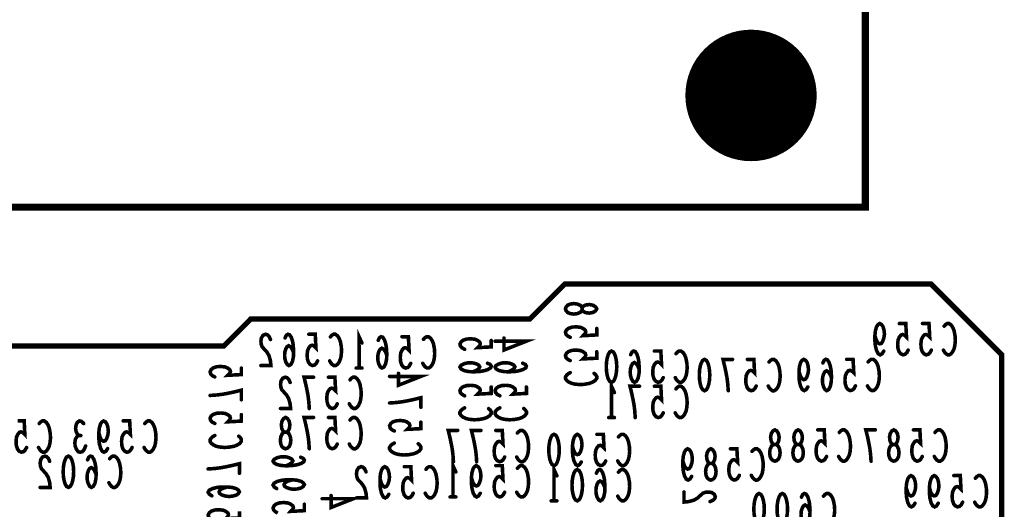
# Model space of a CAD drawing. Extents: x 0 to 8.86, y -3.29 to 6.3.
# Tile 66 of 129: x 3.64 to 4.74, y 4.24 to 4.79. Entities that reach past the tile are written whole.
import ezdxf

# ---------------------------------------------------------------- set-up
doc = ezdxf.new("R2010")
doc.units = 0
doc.layers.get('0').update_dxf_attribs({"color": 3, "linetype": 'CONTINUOUS'})

# ---------------------------------------------------------------- blocks, each defined once
blk = doc.blocks.new('PAD_R1')
at = {"const_width": 0.5}
blk.add_lwpolyline([(0.25, 0, 1), (-0.25, 0, 1)], format="xyb", close=True, dxfattribs=at)

msp = doc.modelspace()

# ---------------------------------------------------------------- linework, layer by layer
for points, const_width in [([(4.58299, 4.58), (4.58299, 4.83), (3.31701, 4.83), (3.31701, 4.58)], 0.00799), ([(3.52, 4.425), (3.865, 4.425), (3.895, 4.455), (4.2075, 4.45513), (4.2465, 4.49413), (4.6565, 4.49413), (4.7355, 4.41513), (4.7355, 3.47313), (4.6585, 3.39613), (3.6365, 3.39613), (3.5265, 3.50613), (3.525, 4.065), (3.495, 4.095), (3.4945, 4.40013)], 0.006), ([(4.24729, 4.46643), (4.24787, 4.4683), (4.24962, 4.47043), (4.25254, 4.47177), (4.25662, 4.4723), (4.26071, 4.47177), (4.26421, 4.47017), (4.26596, 4.46777), (4.26596, 4.4651), (4.26712, 4.4635), (4.27004, 4.46217), (4.27412, 4.46163), (4.27821, 4.46244), (4.28112, 4.4643), (4.28229, 4.46643), (4.28112, 4.46857), (4.27821, 4.47043), (4.27412, 4.47124), (4.27004, 4.4707), (4.26712, 4.46937), (4.26596, 4.46777), (4.26596, 4.4651), (4.26421, 4.4627), (4.26071, 4.4611), (4.25662, 4.46057), (4.25254, 4.4611), (4.24962, 4.46244), (4.24787, 4.46457)], 0.004), ([(4.29885, 4.41925), (4.30098, 4.41808), (4.30258, 4.41517), (4.30365, 4.41167), (4.30445, 4.407), (4.30471, 4.40175), (4.30445, 4.3965), (4.30365, 4.39183), (4.30258, 4.38833), (4.30098, 4.38542), (4.29885, 4.38425), (4.29671, 4.38542), (4.29511, 4.38833), (4.29404, 4.39183), (4.29324, 4.3965), (4.29298, 4.40175), (4.29324, 4.407), (4.29404, 4.41167), (4.29511, 4.41517), (4.29671, 4.41808)], 0.004), ([(4.40296, 4.40988), (4.40509, 4.40871), (4.40669, 4.4058), (4.40776, 4.4023), (4.40856, 4.39763), (4.40882, 4.39238), (4.40856, 4.38713), (4.40776, 4.38246), (4.40669, 4.37896), (4.40509, 4.37605), (4.40296, 4.37488), (4.40082, 4.37605), (4.39922, 4.37896), (4.39815, 4.38246), (4.39736, 4.38713), (4.39709, 4.39238), (4.39736, 4.39763), (4.39815, 4.4023), (4.39922, 4.4058), (4.40082, 4.40871)], 0.004), ([(3.934, 4.31), (3.93213, 4.31058), (3.93, 4.31233), (3.92867, 4.31525), (3.92813, 4.31933), (3.92867, 4.32342), (3.93027, 4.32692), (3.93267, 4.32867), (3.93533, 4.32867), (3.93693, 4.32983), (3.93827, 4.33275), (3.9388, 4.33683), (3.938, 4.34092), (3.93613, 4.34383), (3.934, 4.345), (3.93187, 4.34383), (3.93, 4.34092), (3.9292, 4.33683), (3.92973, 4.33275), (3.93107, 4.32983), (3.93267, 4.32867), (3.93533, 4.32867), (3.93773, 4.32692), (3.93933, 4.32342), (3.93987, 4.31933), (3.93933, 4.31525), (3.938, 4.31233), (3.93587, 4.31058)], 0.004), ([(4.4817, 4.29614), (4.47983, 4.29672), (4.4777, 4.29847), (4.47636, 4.30139), (4.47583, 4.30547), (4.47636, 4.30956), (4.47796, 4.31306), (4.48036, 4.31481), (4.48303, 4.31481), (4.48463, 4.31597), (4.48596, 4.31889), (4.4865, 4.32297), (4.48569, 4.32706), (4.48383, 4.32997), (4.4817, 4.33114), (4.47956, 4.32997), (4.4777, 4.32706), (4.47689, 4.32297), (4.47743, 4.31889), (4.47876, 4.31597), (4.48036, 4.31481), (4.48303, 4.31481), (4.48543, 4.31306), (4.48703, 4.30956), (4.48756, 4.30547), (4.48703, 4.30139), (4.48569, 4.29847), (4.48356, 4.29672)], 0.004), ([(4.5077, 4.29614), (4.50583, 4.29672), (4.5037, 4.29847), (4.50236, 4.30139), (4.50183, 4.30547), (4.50236, 4.30956), (4.50396, 4.31306), (4.50636, 4.31481), (4.50903, 4.31481), (4.51063, 4.31597), (4.51196, 4.31889), (4.5125, 4.32297), (4.51169, 4.32706), (4.50983, 4.32997), (4.5077, 4.33114), (4.50556, 4.32997), (4.5037, 4.32706), (4.50289, 4.32297), (4.50343, 4.31889), (4.50476, 4.31597), (4.50636, 4.31481), (4.50903, 4.31481), (4.51143, 4.31306), (4.51303, 4.30956), (4.51356, 4.30547), (4.51303, 4.30139), (4.51169, 4.29847), (4.50956, 4.29672)], 0.004), ([(4.61481, 4.29614), (4.61294, 4.29672), (4.61081, 4.29847), (4.60947, 4.30139), (4.60894, 4.30547), (4.60947, 4.30956), (4.61107, 4.31306), (4.61347, 4.31481), (4.61614, 4.31481), (4.61774, 4.31597), (4.61907, 4.31889), (4.61961, 4.32297), (4.6188, 4.32706), (4.61694, 4.32997), (4.61481, 4.33114), (4.61267, 4.32997), (4.61081, 4.32706), (4.61, 4.32297), (4.61054, 4.31889), (4.61187, 4.31597), (4.61347, 4.31481), (4.61614, 4.31481), (4.61854, 4.31306), (4.62014, 4.30956), (4.62067, 4.30547), (4.62014, 4.30139), (4.6188, 4.29847), (4.61667, 4.29672)], 0.004), ([(4.23448, 4.32614), (4.23661, 4.32497), (4.23821, 4.32206), (4.23928, 4.31856), (4.24008, 4.31389), (4.24034, 4.30864), (4.24008, 4.30339), (4.23928, 4.29872), (4.23821, 4.29522), (4.23661, 4.29231), (4.23448, 4.29114), (4.23234, 4.29231), (4.23074, 4.29522), (4.22967, 4.29872), (4.22888, 4.30339), (4.22861, 4.30864), (4.22888, 4.31389), (4.22967, 4.31856), (4.23074, 4.32206), (4.23234, 4.32497)], 0.004), ([(4.41, 4.275), (4.40813, 4.27558), (4.406, 4.27733), (4.40467, 4.28025), (4.40413, 4.28433), (4.40467, 4.28842), (4.40627, 4.29192), (4.40867, 4.29367), (4.41133, 4.29367), (4.41293, 4.29483), (4.41427, 4.29775), (4.4148, 4.30183), (4.414, 4.30592), (4.41213, 4.30883), (4.41, 4.31), (4.40787, 4.30883), (4.406, 4.30592), (4.4052, 4.30183), (4.40573, 4.29775), (4.40707, 4.29483), (4.40867, 4.29367), (4.41133, 4.29367), (4.41373, 4.29192), (4.41533, 4.28842), (4.41587, 4.28433), (4.41533, 4.28025), (4.414, 4.27733), (4.41187, 4.27558)], 0.004), ([(3.69093, 4.30177), (3.69306, 4.3006), (3.69466, 4.29769), (3.69573, 4.29419), (3.69653, 4.28952), (3.69679, 4.28427), (3.69653, 4.27902), (3.69573, 4.27435), (3.69466, 4.27085), (3.69306, 4.26794), (3.69093, 4.26677), (3.68879, 4.26794), (3.68719, 4.27085), (3.68612, 4.27435), (3.68533, 4.27902), (3.68506, 4.28427), (3.68533, 4.28952), (3.68612, 4.29419), (3.68719, 4.29769), (3.68879, 4.3006)], 0.004), ([(4.26048, 4.28677), (4.26261, 4.2856), (4.26421, 4.28269), (4.26528, 4.27919), (4.26608, 4.27452), (4.26634, 4.26927), (4.26608, 4.26402), (4.26528, 4.25935), (4.26421, 4.25585), (4.26261, 4.25294), (4.26048, 4.25177), (4.25834, 4.25294), (4.25674, 4.25585), (4.25567, 4.25935), (4.25488, 4.26402), (4.25461, 4.26927), (4.25488, 4.27452), (4.25567, 4.27919), (4.25674, 4.28269), (4.25834, 4.2856)], 0.004), ([(4.464, 4.26), (4.46613, 4.25883), (4.46773, 4.25592), (4.4688, 4.25242), (4.4696, 4.24775), (4.46987, 4.2425), (4.4696, 4.23725), (4.4688, 4.23258), (4.46773, 4.22908), (4.46613, 4.22617), (4.464, 4.225), (4.46187, 4.22617), (4.46027, 4.22908), (4.4592, 4.23258), (4.4584, 4.23725), (4.45813, 4.2425), (4.4584, 4.24775), (4.4592, 4.25242), (4.46027, 4.25592), (4.46187, 4.25883)], 0.004), ([(4.49, 4.26), (4.49213, 4.25883), (4.49373, 4.25592), (4.4948, 4.25242), (4.4956, 4.24775), (4.49587, 4.2425), (4.4956, 4.23725), (4.4948, 4.23258), (4.49373, 4.22908), (4.49213, 4.22617), (4.49, 4.225), (4.48787, 4.22617), (4.48627, 4.22908), (4.4852, 4.23258), (4.4844, 4.23725), (4.48413, 4.2425), (4.4844, 4.24775), (4.4852, 4.25242), (4.48627, 4.25592), (4.48787, 4.25883)], 0.004)]:
    msp.add_lwpolyline(points, close=True, dxfattribs=dict(const_width=const_width))
at = {"const_width": 0.004}
for points in [[(4.01626, 4.40025), (4.01626, 4.43525), (4.01946, 4.42825)], [(4.25254, 4.43457), (4.24962, 4.43617), (4.24787, 4.43803), (4.24729, 4.44043), (4.24846, 4.44284), (4.25079, 4.4447), (4.25487, 4.44604), (4.25954, 4.4463), (4.26421, 4.44577), (4.26712, 4.44443), (4.26946, 4.44257), (4.27004, 4.4407), (4.26946, 4.43884), (4.26712, 4.43644), (4.28229, 4.43723), (4.28229, 4.44443)], [(4.60353, 4.41908), (4.60167, 4.41617), (4.59953, 4.415), (4.5974, 4.41617), (4.59553, 4.41967), (4.5942, 4.42492), (4.59367, 4.43017), (4.59367, 4.43658), (4.5942, 4.44183), (4.59553, 4.4465), (4.59713, 4.44883), (4.599, 4.45), (4.60113, 4.44883), (4.60273, 4.4465), (4.6038, 4.443), (4.60433, 4.43833), (4.6038, 4.43425), (4.60247, 4.43017), (4.60087, 4.42783), (4.599, 4.42725), (4.59687, 4.42842), (4.59527, 4.43133), (4.59367, 4.43658)], [(4.63087, 4.42025), (4.62927, 4.41733), (4.6274, 4.41558), (4.625, 4.415), (4.6226, 4.41617), (4.62073, 4.4185), (4.6194, 4.42258), (4.61913, 4.42725), (4.61967, 4.43192), (4.621, 4.43483), (4.62287, 4.43717), (4.62473, 4.43775), (4.6266, 4.43717), (4.629, 4.43483), (4.6282, 4.45), (4.621, 4.45)], [(4.65687, 4.42025), (4.65527, 4.41733), (4.6534, 4.41558), (4.651, 4.415), (4.6486, 4.41617), (4.64673, 4.4185), (4.6454, 4.42258), (4.64513, 4.42725), (4.64567, 4.43192), (4.647, 4.43483), (4.64887, 4.43717), (4.65073, 4.43775), (4.6526, 4.43717), (4.655, 4.43483), (4.6542, 4.45), (4.647, 4.45)], [(4.67113, 4.44708), (4.67273, 4.44883), (4.6746, 4.45), (4.67673, 4.45), (4.67913, 4.44825), (4.681, 4.44533), (4.68233, 4.44183), (4.6834, 4.436), (4.68367, 4.43075), (4.68313, 4.4255), (4.68233, 4.422), (4.68073, 4.4185), (4.67887, 4.41617), (4.677, 4.415), (4.67513, 4.415), (4.67327, 4.41617), (4.67167, 4.41792), (4.67033, 4.42025)], [(3.91707, 4.43217), (3.91547, 4.43567), (3.9136, 4.43742), (3.91147, 4.438), (3.9088, 4.43683), (3.90693, 4.43392), (3.9064, 4.43042), (3.90667, 4.42692), (3.90773, 4.424), (3.91307, 4.41817), (3.91547, 4.41408), (3.91707, 4.40825), (3.9176, 4.403), (3.9064, 4.403)], [(3.94307, 4.41758), (3.9412, 4.42167), (3.9396, 4.424), (3.93747, 4.42517), (3.9356, 4.424), (3.93427, 4.42167), (3.9332, 4.41817), (3.93293, 4.41408), (3.9332, 4.41058), (3.93427, 4.40708), (3.93587, 4.40417), (3.93773, 4.403), (3.93987, 4.40417), (3.94173, 4.40767), (3.9428, 4.41292), (3.94307, 4.41875), (3.94253, 4.42633), (3.94173, 4.43042), (3.9404, 4.4345), (3.93853, 4.43742), (3.93667, 4.438), (3.9348, 4.43683), (3.93347, 4.43392)], [(3.96987, 4.40825), (3.96827, 4.40533), (3.9664, 4.40358), (3.964, 4.403), (3.9616, 4.40417), (3.95973, 4.4065), (3.9584, 4.41058), (3.95813, 4.41525), (3.95867, 4.41992), (3.96, 4.42283), (3.96187, 4.42517), (3.96373, 4.42575), (3.9656, 4.42517), (3.968, 4.42283), (3.9672, 4.438), (3.96, 4.438)], [(3.98413, 4.43508), (3.98573, 4.43683), (3.9876, 4.438), (3.98973, 4.438), (3.99213, 4.43625), (3.994, 4.43333), (3.99533, 4.42983), (3.9964, 4.424), (3.99667, 4.41875), (3.99613, 4.4135), (3.99533, 4.41), (3.99373, 4.4065), (3.99187, 4.40417), (3.99, 4.403), (3.98813, 4.403), (3.98627, 4.40417), (3.98467, 4.40592), (3.98333, 4.40825)], [(4.04732, 4.41483), (4.04546, 4.41892), (4.04386, 4.42125), (4.04172, 4.42242), (4.03985, 4.42125), (4.03852, 4.41892), (4.03745, 4.41542), (4.03719, 4.41133), (4.03745, 4.40783), (4.03852, 4.40433), (4.04012, 4.40142), (4.04199, 4.40025), (4.04412, 4.40142), (4.04599, 4.40492), (4.04706, 4.41017), (4.04732, 4.416), (4.04679, 4.42358), (4.04599, 4.42767), (4.04466, 4.43175), (4.04279, 4.43467), (4.04092, 4.43525), (4.03906, 4.43408), (4.03772, 4.43117)], [(4.07412, 4.4055), (4.07252, 4.40258), (4.07066, 4.40083), (4.06826, 4.40025), (4.06585, 4.40142), (4.06399, 4.40375), (4.06266, 4.40783), (4.06239, 4.4125), (4.06292, 4.41717), (4.06426, 4.42008), (4.06612, 4.42242), (4.06799, 4.423), (4.06986, 4.42242), (4.07225, 4.42008), (4.07146, 4.43525), (4.06426, 4.43525)], [(4.08839, 4.43233), (4.08999, 4.43408), (4.09185, 4.43525), (4.09399, 4.43525), (4.09639, 4.4335), (4.09825, 4.43058), (4.09959, 4.42708), (4.10066, 4.42125), (4.10092, 4.416), (4.10039, 4.41075), (4.09959, 4.40725), (4.09799, 4.40375), (4.09612, 4.40142), (4.09426, 4.40025), (4.09239, 4.40025), (4.09052, 4.40142), (4.08892, 4.40317), (4.08759, 4.4055)], [(4.13443, 4.4212), (4.13151, 4.4228), (4.12976, 4.42466), (4.12918, 4.42706), (4.13035, 4.42947), (4.13268, 4.43133), (4.13676, 4.43266), (4.14143, 4.43293), (4.1461, 4.4324), (4.14901, 4.43106), (4.15135, 4.4292), (4.15193, 4.42733), (4.15135, 4.42546), (4.14901, 4.42307), (4.16418, 4.42386), (4.16418, 4.43106)], [(4.16855, 4.43026), (4.20355, 4.43026), (4.17847, 4.4204), (4.17847, 4.43373)], [(4.25254, 4.40857), (4.24962, 4.41017), (4.24787, 4.41203), (4.24729, 4.41443), (4.24846, 4.41684), (4.25079, 4.4187), (4.25487, 4.42004), (4.25954, 4.4203), (4.26421, 4.41977), (4.26712, 4.41843), (4.26946, 4.41657), (4.27004, 4.4147), (4.26946, 4.41284), (4.26712, 4.41044), (4.28229, 4.41123), (4.28229, 4.41843)], [(4.32991, 4.39883), (4.32805, 4.40292), (4.32644, 4.40525), (4.32431, 4.40642), (4.32244, 4.40525), (4.32111, 4.40292), (4.32004, 4.39942), (4.31978, 4.39533), (4.32004, 4.39183), (4.32111, 4.38833), (4.32271, 4.38542), (4.32458, 4.38425), (4.32671, 4.38542), (4.32858, 4.38892), (4.32965, 4.39417), (4.32991, 4.4), (4.32938, 4.40758), (4.32858, 4.41167), (4.32725, 4.41575), (4.32538, 4.41867), (4.32351, 4.41925), (4.32164, 4.41808), (4.32031, 4.41517)], [(4.35671, 4.3895), (4.35511, 4.38658), (4.35325, 4.38483), (4.35085, 4.38425), (4.34844, 4.38542), (4.34658, 4.38775), (4.34524, 4.39183), (4.34498, 4.3965), (4.34551, 4.40117), (4.34685, 4.40408), (4.34871, 4.40642), (4.35058, 4.407), (4.35244, 4.40642), (4.35484, 4.40408), (4.35405, 4.41925), (4.34685, 4.41925)], [(4.37098, 4.41633), (4.37258, 4.41808), (4.37444, 4.41925), (4.37658, 4.41925), (4.37898, 4.4175), (4.38084, 4.41458), (4.38218, 4.41108), (4.38325, 4.40525), (4.38351, 4.4), (4.38298, 4.39475), (4.38218, 4.39125), (4.38058, 4.38775), (4.37871, 4.38542), (4.37685, 4.38425), (4.37498, 4.38425), (4.37311, 4.38542), (4.37151, 4.38717), (4.37018, 4.3895)], [(4.42949, 4.37488), (4.42896, 4.38246), (4.42816, 4.38888), (4.42709, 4.39471), (4.42576, 4.40113), (4.42362, 4.40988), (4.43429, 4.40988)], [(4.46082, 4.38013), (4.45922, 4.37721), (4.45736, 4.37546), (4.45496, 4.37488), (4.45255, 4.37605), (4.45069, 4.37838), (4.44936, 4.38246), (4.44909, 4.38713), (4.44962, 4.3918), (4.45096, 4.39471), (4.45282, 4.39705), (4.45469, 4.39763), (4.45656, 4.39705), (4.45895, 4.39471), (4.45816, 4.40988), (4.45096, 4.40988)], [(4.47509, 4.40696), (4.47669, 4.40871), (4.47855, 4.40988), (4.48069, 4.40988), (4.48309, 4.40813), (4.48495, 4.40521), (4.48629, 4.40171), (4.48736, 4.39588), (4.48762, 4.39063), (4.48709, 4.38538), (4.48629, 4.38188), (4.48469, 4.37838), (4.48282, 4.37605), (4.48096, 4.37488), (4.47909, 4.37488), (4.47722, 4.37605), (4.47562, 4.3778), (4.47429, 4.38013)], [(4.51853, 4.37908), (4.51667, 4.37617), (4.51453, 4.375), (4.5124, 4.37617), (4.51053, 4.37967), (4.5092, 4.38492), (4.50867, 4.39017), (4.50867, 4.39658), (4.5092, 4.40183), (4.51053, 4.4065), (4.51213, 4.40883), (4.514, 4.41), (4.51613, 4.40883), (4.51773, 4.4065), (4.5188, 4.403), (4.51933, 4.39833), (4.5188, 4.39425), (4.51747, 4.39017), (4.51587, 4.38783), (4.514, 4.38725), (4.51187, 4.38842), (4.51027, 4.39133), (4.50867, 4.39658)], [(4.54507, 4.38958), (4.5432, 4.39367), (4.5416, 4.396), (4.53947, 4.39717), (4.5376, 4.396), (4.53627, 4.39367), (4.5352, 4.39017), (4.53493, 4.38608), (4.5352, 4.38258), (4.53627, 4.37908), (4.53787, 4.37617), (4.53973, 4.375), (4.54187, 4.37617), (4.54373, 4.37967), (4.5448, 4.38492), (4.54507, 4.39075), (4.54453, 4.39833), (4.54373, 4.40242), (4.5424, 4.4065), (4.54053, 4.40942), (4.53867, 4.41), (4.5368, 4.40883), (4.53547, 4.40592)], [(4.57187, 4.38025), (4.57027, 4.37733), (4.5684, 4.37558), (4.566, 4.375), (4.5636, 4.37617), (4.56173, 4.3785), (4.5604, 4.38258), (4.56013, 4.38725), (4.56067, 4.39192), (4.562, 4.39483), (4.56387, 4.39717), (4.56573, 4.39775), (4.5676, 4.39717), (4.57, 4.39483), (4.5692, 4.41), (4.562, 4.41)], [(4.58613, 4.40708), (4.58773, 4.40883), (4.5896, 4.41), (4.59173, 4.41), (4.59413, 4.40825), (4.596, 4.40533), (4.59733, 4.40183), (4.5984, 4.396), (4.59867, 4.39075), (4.59813, 4.3855), (4.59733, 4.382), (4.59573, 4.3785), (4.59387, 4.37617), (4.592, 4.375), (4.59013, 4.375), (4.58827, 4.37617), (4.58667, 4.37792), (4.58533, 4.38025)], [(3.85475, 4.39026), (3.85183, 4.39186), (3.85008, 4.39373), (3.8495, 4.39613), (3.85067, 4.39853), (3.853, 4.4004), (3.85708, 4.40173), (3.86175, 4.402), (3.86642, 4.40146), (3.86933, 4.40013), (3.87167, 4.39826), (3.87225, 4.3964), (3.87167, 4.39453), (3.86933, 4.39213), (3.8845, 4.39293), (3.8845, 4.40013)], [(4.01946, 4.40025), (4.01306, 4.40025)], [(4.14376, 4.396), (4.14785, 4.39786), (4.15018, 4.39946), (4.15135, 4.4016), (4.15018, 4.40347), (4.14785, 4.4048), (4.14435, 4.40587), (4.14026, 4.40613), (4.13676, 4.40587), (4.13326, 4.4048), (4.13035, 4.4032), (4.12918, 4.40133), (4.13035, 4.3992), (4.13385, 4.39733), (4.1391, 4.39626), (4.14493, 4.396), (4.15251, 4.39653), (4.1566, 4.39733), (4.16068, 4.39866), (4.1636, 4.40053), (4.16418, 4.4024), (4.16301, 4.40426), (4.1601, 4.4056)], [(4.18313, 4.396), (4.18722, 4.39786), (4.18955, 4.39946), (4.19072, 4.4016), (4.18955, 4.40347), (4.18722, 4.4048), (4.18372, 4.40587), (4.17963, 4.40613), (4.17613, 4.40587), (4.17263, 4.4048), (4.16972, 4.4032), (4.16855, 4.40133), (4.16972, 4.3992), (4.17322, 4.39733), (4.17847, 4.39626), (4.1843, 4.396), (4.19188, 4.39653), (4.19597, 4.39733), (4.20005, 4.39866), (4.20297, 4.40053), (4.20355, 4.4024), (4.20238, 4.40426), (4.19947, 4.4056)], [(3.93907, 4.38417), (3.93747, 4.38767), (3.9356, 4.38942), (3.93347, 4.39), (3.9308, 4.38883), (3.92893, 4.38592), (3.9284, 4.38242), (3.92867, 4.37892), (3.92973, 4.376), (3.93507, 4.37017), (3.93747, 4.36608), (3.93907, 4.36025), (3.9396, 4.355), (3.9284, 4.355)], [(3.96053, 4.355), (3.96, 4.36258), (3.9592, 4.369), (3.95813, 4.37483), (3.9568, 4.38125), (3.95467, 4.39), (3.96533, 4.39)], [(3.99187, 4.36025), (3.99027, 4.35733), (3.9884, 4.35558), (3.986, 4.355), (3.9836, 4.35617), (3.98173, 4.3585), (3.9804, 4.36258), (3.98013, 4.36725), (3.98067, 4.37192), (3.982, 4.37483), (3.98387, 4.37717), (3.98573, 4.37775), (3.9876, 4.37717), (3.99, 4.37483), (3.9892, 4.39), (3.982, 4.39)], [(4.00613, 4.38708), (4.00773, 4.38883), (4.0096, 4.39), (4.01173, 4.39), (4.01413, 4.38825), (4.016, 4.38533), (4.01733, 4.38183), (4.0184, 4.376), (4.01867, 4.37075), (4.01813, 4.3655), (4.01733, 4.362), (4.01573, 4.3585), (4.01387, 4.35617), (4.012, 4.355), (4.01013, 4.355), (4.00827, 4.35617), (4.00667, 4.35792), (4.00533, 4.36025)], [(4.05044, 4.39089), (4.08544, 4.39089), (4.06036, 4.38103), (4.06036, 4.39436)], [(4.27937, 4.3943), (4.28112, 4.3927), (4.28229, 4.39084), (4.28229, 4.3887), (4.28054, 4.3863), (4.27762, 4.38444), (4.27412, 4.3831), (4.26829, 4.38203), (4.26304, 4.38177), (4.25779, 4.3823), (4.25429, 4.3831), (4.25079, 4.3847), (4.24846, 4.38657), (4.24729, 4.38843), (4.24729, 4.3903), (4.24846, 4.39217), (4.25021, 4.39377), (4.25254, 4.3951)], [(4.29885, 4.34488), (4.29885, 4.37988), (4.30205, 4.37288)], [(3.8495, 4.3696), (3.85708, 4.37013), (3.8635, 4.37093), (3.86933, 4.372), (3.87575, 4.37333), (3.8845, 4.37546), (3.8845, 4.3648)], [(4.13443, 4.3692), (4.13151, 4.3708), (4.12976, 4.37266), (4.12918, 4.37506), (4.13035, 4.37747), (4.13268, 4.37933), (4.13676, 4.38066), (4.14143, 4.38093), (4.1461, 4.3804), (4.14901, 4.37906), (4.15135, 4.3772), (4.15193, 4.37533), (4.15135, 4.37346), (4.14901, 4.37107), (4.16418, 4.37186), (4.16418, 4.37906)], [(4.1738, 4.3692), (4.17088, 4.3708), (4.16913, 4.37266), (4.16855, 4.37506), (4.16972, 4.37747), (4.17205, 4.37933), (4.17613, 4.38066), (4.1808, 4.38093), (4.18547, 4.3804), (4.18838, 4.37906), (4.19072, 4.3772), (4.1913, 4.37533), (4.19072, 4.37346), (4.18838, 4.37107), (4.20355, 4.37186), (4.20355, 4.37906)], [(4.32538, 4.34488), (4.32485, 4.35246), (4.32404, 4.35888), (4.32298, 4.36471), (4.32164, 4.37113), (4.31951, 4.37988), (4.33018, 4.37988)], [(4.35671, 4.35013), (4.35511, 4.34721), (4.35325, 4.34546), (4.35085, 4.34488), (4.34844, 4.34605), (4.34658, 4.34838), (4.34524, 4.35246), (4.34498, 4.35713), (4.34551, 4.3618), (4.34685, 4.36471), (4.34871, 4.36705), (4.35058, 4.36763), (4.35244, 4.36705), (4.35484, 4.36471), (4.35405, 4.37988), (4.34685, 4.37988)], [(4.37098, 4.37696), (4.37258, 4.37871), (4.37444, 4.37988), (4.37658, 4.37988), (4.37898, 4.37813), (4.38084, 4.37521), (4.38218, 4.37171), (4.38325, 4.36588), (4.38351, 4.36063), (4.38298, 4.35538), (4.38218, 4.35188), (4.38058, 4.34838), (4.37871, 4.34605), (4.37685, 4.34488), (4.37498, 4.34488), (4.37311, 4.34605), (4.37151, 4.3478), (4.37018, 4.35013)], [(4.05044, 4.36116), (4.05802, 4.36169), (4.06444, 4.36249), (4.07027, 4.36356), (4.07669, 4.36489), (4.08544, 4.36703), (4.08544, 4.35636)], [(4.16126, 4.35493), (4.16301, 4.35333), (4.16418, 4.35147), (4.16418, 4.34933), (4.16243, 4.34693), (4.15951, 4.34507), (4.15601, 4.34373), (4.15018, 4.34266), (4.14493, 4.3424), (4.13968, 4.34293), (4.13618, 4.34373), (4.13268, 4.34533), (4.13035, 4.3472), (4.12918, 4.34906), (4.12918, 4.35093), (4.13035, 4.3528), (4.1321, 4.3544), (4.13443, 4.35573)], [(4.20063, 4.35493), (4.20238, 4.35333), (4.20355, 4.35147), (4.20355, 4.34933), (4.2018, 4.34693), (4.19888, 4.34507), (4.19538, 4.34373), (4.18955, 4.34266), (4.1843, 4.3424), (4.17905, 4.34293), (4.17555, 4.34373), (4.17205, 4.34533), (4.16972, 4.3472), (4.16855, 4.34906), (4.16855, 4.35093), (4.16972, 4.3528), (4.17147, 4.3544), (4.1738, 4.35573)], [(3.64405, 4.31139), (3.64245, 4.30847), (3.64059, 4.30672), (3.63819, 4.30614), (3.63578, 4.30731), (3.63392, 4.30964), (3.63259, 4.31372), (3.63232, 4.31839), (3.63285, 4.32306), (3.63419, 4.32597), (3.63605, 4.32831), (3.63792, 4.32889), (3.63979, 4.32831), (3.64218, 4.32597), (3.64139, 4.34114), (3.63419, 4.34114)], [(3.65832, 4.33822), (3.65992, 4.33997), (3.66178, 4.34114), (3.66392, 4.34114), (3.66632, 4.33939), (3.66818, 4.33647), (3.66952, 4.33297), (3.67059, 4.32714), (3.67085, 4.32189), (3.67032, 4.31664), (3.66952, 4.31314), (3.66792, 4.30964), (3.66605, 4.30731), (3.66419, 4.30614), (3.66232, 4.30614), (3.66045, 4.30731), (3.65885, 4.30906), (3.65752, 4.31139)], [(3.70243, 4.32481), (3.70083, 4.32656), (3.69949, 4.32947), (3.69896, 4.33297), (3.69949, 4.33647), (3.70083, 4.33939), (3.70323, 4.34114), (3.70563, 4.34056), (3.70803, 4.33822)], [(3.73483, 4.31022), (3.73296, 4.30731), (3.73083, 4.30614), (3.7287, 4.30731), (3.72683, 4.31081), (3.72549, 4.31606), (3.72496, 4.32131), (3.72496, 4.32772), (3.72549, 4.33297), (3.72683, 4.33764), (3.72843, 4.33997), (3.7303, 4.34114), (3.73243, 4.33997), (3.73403, 4.33764), (3.7351, 4.33414), (3.73563, 4.32947), (3.7351, 4.32539), (3.73376, 4.32131), (3.73216, 4.31897), (3.7303, 4.31839), (3.72816, 4.31956), (3.72656, 4.32247), (3.72496, 4.32772)], [(3.76216, 4.31139), (3.76056, 4.30847), (3.7587, 4.30672), (3.7563, 4.30614), (3.75389, 4.30731), (3.75203, 4.30964), (3.75069, 4.31372), (3.75043, 4.31839), (3.75096, 4.32306), (3.7523, 4.32597), (3.75416, 4.32831), (3.75603, 4.32889), (3.75789, 4.32831), (3.76029, 4.32597), (3.7595, 4.34114), (3.7523, 4.34114)], [(3.77643, 4.33822), (3.77803, 4.33997), (3.77989, 4.34114), (3.78203, 4.34114), (3.78443, 4.33939), (3.78629, 4.33647), (3.78763, 4.33297), (3.7887, 4.32714), (3.78896, 4.32189), (3.78843, 4.31664), (3.78763, 4.31314), (3.78603, 4.30964), (3.78416, 4.30731), (3.7823, 4.30614), (3.78043, 4.30614), (3.77856, 4.30731), (3.77696, 4.30906), (3.77563, 4.31139)], [(3.85475, 4.33826), (3.85183, 4.33986), (3.85008, 4.34173), (3.8495, 4.34413), (3.85067, 4.34653), (3.853, 4.3484), (3.85708, 4.34973), (3.86175, 4.35), (3.86642, 4.34946), (3.86933, 4.34813), (3.87167, 4.34626), (3.87225, 4.3444), (3.87167, 4.34253), (3.86933, 4.34013), (3.8845, 4.34093), (3.8845, 4.34813)], [(3.96053, 4.31), (3.96, 4.31758), (3.9592, 4.324), (3.95813, 4.32983), (3.9568, 4.33625), (3.95467, 4.345), (3.96533, 4.345)], [(3.99187, 4.31525), (3.99027, 4.31233), (3.9884, 4.31058), (3.986, 4.31), (3.9836, 4.31117), (3.98173, 4.3135), (3.9804, 4.31758), (3.98013, 4.32225), (3.98067, 4.32692), (3.982, 4.32983), (3.98387, 4.33217), (3.98573, 4.33275), (3.9876, 4.33217), (3.99, 4.32983), (3.9892, 4.345), (3.982, 4.345)], [(4.00613, 4.34208), (4.00773, 4.34383), (4.0096, 4.345), (4.01173, 4.345), (4.01413, 4.34325), (4.016, 4.34033), (4.01733, 4.33683), (4.0184, 4.331), (4.01867, 4.32575), (4.01813, 4.3205), (4.01733, 4.317), (4.01573, 4.3135), (4.01387, 4.31117), (4.012, 4.31), (4.01013, 4.31), (4.00827, 4.31117), (4.00667, 4.31292), (4.00533, 4.31525)], [(4.05569, 4.32983), (4.05277, 4.33143), (4.05102, 4.33329), (4.05044, 4.33569), (4.05161, 4.3381), (4.05394, 4.33996), (4.05802, 4.34129), (4.06269, 4.34156), (4.06736, 4.34103), (4.07027, 4.33969), (4.07261, 4.33783), (4.07319, 4.33596), (4.07261, 4.33409), (4.07027, 4.3317), (4.08544, 4.33249), (4.08544, 4.33969)], [(4.30205, 4.34488), (4.29565, 4.34488)], [(4.1219, 4.29551), (4.12137, 4.30309), (4.12056, 4.30951), (4.1195, 4.31534), (4.11816, 4.32176), (4.11603, 4.33051), (4.1267, 4.33051)], [(4.1479, 4.29551), (4.14737, 4.30309), (4.14656, 4.30951), (4.1455, 4.31534), (4.14416, 4.32176), (4.14203, 4.33051), (4.1527, 4.33051)], [(4.17923, 4.30076), (4.17763, 4.29784), (4.17577, 4.29609), (4.17337, 4.29551), (4.17096, 4.29668), (4.1691, 4.29901), (4.16776, 4.30309), (4.1675, 4.30776), (4.16803, 4.31243), (4.16937, 4.31534), (4.17123, 4.31768), (4.1731, 4.31826), (4.17496, 4.31768), (4.17736, 4.31534), (4.17657, 4.33051), (4.16937, 4.33051)], [(4.1935, 4.32759), (4.1951, 4.32934), (4.19696, 4.33051), (4.1991, 4.33051), (4.2015, 4.32876), (4.20336, 4.32584), (4.2047, 4.32234), (4.20577, 4.31651), (4.20603, 4.31126), (4.2055, 4.30601), (4.2047, 4.30251), (4.2031, 4.29901), (4.20123, 4.29668), (4.19937, 4.29551), (4.1975, 4.29551), (4.19563, 4.29668), (4.19403, 4.29843), (4.1927, 4.30076)], [(4.53956, 4.30139), (4.53796, 4.29847), (4.5361, 4.29672), (4.5337, 4.29614), (4.53129, 4.29731), (4.52943, 4.29964), (4.52809, 4.30372), (4.52783, 4.30839), (4.52836, 4.31306), (4.5297, 4.31597), (4.53156, 4.31831), (4.53343, 4.31889), (4.53529, 4.31831), (4.53769, 4.31597), (4.5369, 4.33114), (4.5297, 4.33114)], [(4.55383, 4.32822), (4.55543, 4.32997), (4.55729, 4.33114), (4.55943, 4.33114), (4.56183, 4.32939), (4.56369, 4.32647), (4.56503, 4.32297), (4.5661, 4.31714), (4.56636, 4.31189), (4.56583, 4.30664), (4.56503, 4.30314), (4.56343, 4.29964), (4.56156, 4.29731), (4.5597, 4.29614), (4.55783, 4.29614), (4.55596, 4.29731), (4.55436, 4.29906), (4.55303, 4.30139)], [(4.58934, 4.29614), (4.58881, 4.30372), (4.58801, 4.31014), (4.58694, 4.31597), (4.58561, 4.32239), (4.58347, 4.33114), (4.59414, 4.33114)], [(4.64667, 4.30139), (4.64507, 4.29847), (4.64321, 4.29672), (4.64081, 4.29614), (4.6384, 4.29731), (4.63654, 4.29964), (4.63521, 4.30372), (4.63494, 4.30839), (4.63547, 4.31306), (4.63681, 4.31597), (4.63867, 4.31831), (4.64054, 4.31889), (4.64241, 4.31831), (4.6448, 4.31597), (4.64401, 4.33114), (4.63681, 4.33114)], [(4.66094, 4.32822), (4.66254, 4.32997), (4.6644, 4.33114), (4.66654, 4.33114), (4.66894, 4.32939), (4.6708, 4.32647), (4.67214, 4.32297), (4.67321, 4.31714), (4.67347, 4.31189), (4.67294, 4.30664), (4.67214, 4.30314), (4.67054, 4.29964), (4.66867, 4.29731), (4.66681, 4.29614), (4.66494, 4.29614), (4.66307, 4.29731), (4.66147, 4.29906), (4.66014, 4.30139)], [(3.71016, 4.31314), (3.70856, 4.30906), (3.70643, 4.30672), (3.70403, 4.30614), (3.70189, 4.30672), (3.69976, 4.30964), (3.69843, 4.31314), (3.69816, 4.31664), (3.69869, 4.32072), (3.70056, 4.32364), (3.70243, 4.32481), (3.70483, 4.32481)], [(3.88158, 4.324), (3.88333, 4.3224), (3.8845, 4.32053), (3.8845, 4.3184), (3.88275, 4.316), (3.87983, 4.31413), (3.87633, 4.3128), (3.8705, 4.31173), (3.86525, 4.31146), (3.86, 4.312), (3.8565, 4.3128), (3.853, 4.3144), (3.85067, 4.31626), (3.8495, 4.31813), (3.8495, 4.32), (3.85067, 4.32186), (3.85242, 4.32346), (3.85475, 4.3248)], [(4.26501, 4.29522), (4.26314, 4.29231), (4.26101, 4.29114), (4.25888, 4.29231), (4.25701, 4.29581), (4.25567, 4.30106), (4.25514, 4.30631), (4.25514, 4.31272), (4.25567, 4.31797), (4.25701, 4.32264), (4.25861, 4.32497), (4.26048, 4.32614), (4.26261, 4.32497), (4.26421, 4.32264), (4.26528, 4.31914), (4.26581, 4.31447), (4.26528, 4.31039), (4.26394, 4.30631), (4.26234, 4.30397), (4.26048, 4.30339), (4.25834, 4.30456), (4.25674, 4.30747), (4.25514, 4.31272)], [(4.29234, 4.29639), (4.29074, 4.29347), (4.28888, 4.29172), (4.28648, 4.29114), (4.28407, 4.29231), (4.28221, 4.29464), (4.28088, 4.29872), (4.28061, 4.30339), (4.28114, 4.30806), (4.28248, 4.31097), (4.28434, 4.31331), (4.28621, 4.31389), (4.28808, 4.31331), (4.29047, 4.31097), (4.28968, 4.32614), (4.28248, 4.32614)], [(4.30661, 4.32322), (4.30821, 4.32497), (4.31007, 4.32614), (4.31221, 4.32614), (4.31461, 4.32439), (4.31647, 4.32147), (4.31781, 4.31797), (4.31888, 4.31214), (4.31914, 4.30689), (4.31861, 4.30164), (4.31781, 4.29814), (4.31621, 4.29464), (4.31434, 4.29231), (4.31248, 4.29114), (4.31061, 4.29114), (4.30874, 4.29231), (4.30714, 4.29406), (4.30581, 4.29639)], [(4.08252, 4.31556), (4.08427, 4.31396), (4.08544, 4.3121), (4.08544, 4.30996), (4.08369, 4.30756), (4.08077, 4.3057), (4.07727, 4.30436), (4.07144, 4.30329), (4.06619, 4.30303), (4.06094, 4.30356), (4.05744, 4.30436), (4.05394, 4.30596), (4.05161, 4.30783), (4.05044, 4.30969), (4.05044, 4.31156), (4.05161, 4.31343), (4.05336, 4.31503), (4.05569, 4.31636)], [(4.38853, 4.27908), (4.38667, 4.27617), (4.38453, 4.275), (4.3824, 4.27617), (4.38053, 4.27967), (4.3792, 4.28492), (4.37867, 4.29017), (4.37867, 4.29658), (4.3792, 4.30183), (4.38053, 4.3065), (4.38213, 4.30883), (4.384, 4.31), (4.38613, 4.30883), (4.38773, 4.3065), (4.3888, 4.303), (4.38933, 4.29833), (4.3888, 4.29425), (4.38747, 4.29017), (4.38587, 4.28783), (4.384, 4.28725), (4.38187, 4.28842), (4.38027, 4.29133), (4.37867, 4.29658)], [(4.44187, 4.28025), (4.44027, 4.27733), (4.4384, 4.27558), (4.436, 4.275), (4.4336, 4.27617), (4.43173, 4.2785), (4.4304, 4.28258), (4.43013, 4.28725), (4.43067, 4.29192), (4.432, 4.29483), (4.43387, 4.29717), (4.43573, 4.29775), (4.4376, 4.29717), (4.44, 4.29483), (4.4392, 4.31), (4.432, 4.31)], [(4.45613, 4.30708), (4.45773, 4.30883), (4.4596, 4.31), (4.46173, 4.31), (4.46413, 4.30825), (4.466, 4.30533), (4.46733, 4.30183), (4.4684, 4.296), (4.46867, 4.29075), (4.46813, 4.2855), (4.46733, 4.282), (4.46573, 4.2785), (4.46387, 4.27617), (4.462, 4.275), (4.46013, 4.275), (4.45827, 4.27617), (4.45667, 4.27792), (4.45533, 4.28025)], [(3.66999, 4.29594), (3.66839, 4.29944), (3.66653, 4.30119), (3.66439, 4.30177), (3.66172, 4.3006), (3.65986, 4.29769), (3.65932, 4.29419), (3.65959, 4.29069), (3.66066, 4.28777), (3.66599, 4.28194), (3.66839, 4.27785), (3.66999, 4.27202), (3.67053, 4.26677), (3.65932, 4.26677)], [(3.72199, 4.28135), (3.72013, 4.28544), (3.71853, 4.28777), (3.71639, 4.28894), (3.71452, 4.28777), (3.71319, 4.28544), (3.71212, 4.28194), (3.71186, 4.27785), (3.71212, 4.27435), (3.71319, 4.27085), (3.71479, 4.26794), (3.71666, 4.26677), (3.71879, 4.26794), (3.72066, 4.27144), (3.72173, 4.27669), (3.72199, 4.28252), (3.72146, 4.2901), (3.72066, 4.29419), (3.71933, 4.29827), (3.71746, 4.30119), (3.71559, 4.30177), (3.71373, 4.3006), (3.71239, 4.29769)], [(3.73706, 4.29885), (3.73866, 4.3006), (3.74052, 4.30177), (3.74266, 4.30177), (3.74506, 4.30002), (3.74692, 4.2971), (3.74826, 4.2936), (3.74933, 4.28777), (3.74959, 4.28252), (3.74906, 4.27727), (3.74826, 4.27377), (3.74666, 4.27027), (3.74479, 4.26794), (3.74293, 4.26677), (3.74106, 4.26677), (3.73919, 4.26794), (3.73759, 4.26969), (3.73626, 4.27202)], [(3.93458, 4.29093), (3.93867, 4.2928), (3.941, 4.2944), (3.94217, 4.29653), (3.941, 4.2984), (3.93867, 4.29973), (3.93517, 4.3008), (3.93108, 4.30107), (3.92758, 4.3008), (3.92408, 4.29973), (3.92117, 4.29813), (3.92, 4.29627), (3.92117, 4.29413), (3.92467, 4.29227), (3.92992, 4.2912), (3.93575, 4.29093), (3.94333, 4.29147), (3.94742, 4.29227), (3.9515, 4.2936), (3.95442, 4.29547), (3.955, 4.29733), (3.95383, 4.2992), (3.95092, 4.30053)], [(4.12137, 4.25614), (4.12137, 4.29114), (4.12457, 4.28414)], [(3.84733, 4.28742), (3.85491, 4.28795), (3.86133, 4.28876), (3.86716, 4.28982), (3.87358, 4.29116), (3.88233, 4.29329), (3.88233, 4.28262)], [(4.02407, 4.28417), (4.02247, 4.28767), (4.0206, 4.28942), (4.01847, 4.29), (4.0158, 4.28883), (4.01393, 4.28592), (4.0134, 4.28242), (4.01367, 4.27892), (4.01473, 4.276), (4.02007, 4.27017), (4.02247, 4.26608), (4.02407, 4.26025), (4.0246, 4.255), (4.0134, 4.255)], [(4.04953, 4.25908), (4.04767, 4.25617), (4.04553, 4.255), (4.0434, 4.25617), (4.04153, 4.25967), (4.0402, 4.26492), (4.03967, 4.27017), (4.03967, 4.27658), (4.0402, 4.28183), (4.04153, 4.2865), (4.04313, 4.28883), (4.045, 4.29), (4.04713, 4.28883), (4.04873, 4.2865), (4.0498, 4.283), (4.05033, 4.27833), (4.0498, 4.27425), (4.04847, 4.27017), (4.04687, 4.26783), (4.045, 4.26725), (4.04287, 4.26842), (4.04127, 4.27133), (4.03967, 4.27658)], [(4.07687, 4.26025), (4.07527, 4.25733), (4.0734, 4.25558), (4.071, 4.255), (4.0686, 4.25617), (4.06673, 4.2585), (4.0654, 4.26258), (4.06513, 4.26725), (4.06567, 4.27192), (4.067, 4.27483), (4.06887, 4.27717), (4.07073, 4.27775), (4.0726, 4.27717), (4.075, 4.27483), (4.0742, 4.29), (4.067, 4.29)], [(4.09113, 4.28708), (4.09273, 4.28883), (4.0946, 4.29), (4.09673, 4.29), (4.09913, 4.28825), (4.101, 4.28533), (4.10233, 4.28183), (4.1034, 4.276), (4.10367, 4.27075), (4.10313, 4.2655), (4.10233, 4.262), (4.10073, 4.2585), (4.09887, 4.25617), (4.097, 4.255), (4.09513, 4.255), (4.09327, 4.25617), (4.09167, 4.25792), (4.09033, 4.26025)], [(4.1519, 4.26022), (4.15003, 4.25731), (4.1479, 4.25614), (4.14577, 4.25731), (4.1439, 4.26081), (4.14256, 4.26606), (4.14203, 4.27131), (4.14203, 4.27772), (4.14256, 4.28297), (4.1439, 4.28764), (4.1455, 4.28997), (4.14737, 4.29114), (4.1495, 4.28997), (4.1511, 4.28764), (4.15217, 4.28414), (4.1527, 4.27947), (4.15217, 4.27539), (4.15083, 4.27131), (4.14923, 4.26897), (4.14737, 4.26839), (4.14523, 4.26956), (4.14363, 4.27247), (4.14203, 4.27772)], [(4.17923, 4.26139), (4.17763, 4.25847), (4.17577, 4.25672), (4.17337, 4.25614), (4.17096, 4.25731), (4.1691, 4.25964), (4.16776, 4.26372), (4.1675, 4.26839), (4.16803, 4.27306), (4.16937, 4.27597), (4.17123, 4.27831), (4.1731, 4.27889), (4.17496, 4.27831), (4.17736, 4.27597), (4.17657, 4.29114), (4.16937, 4.29114)], [(4.1935, 4.28822), (4.1951, 4.28997), (4.19696, 4.29114), (4.1991, 4.29114), (4.2015, 4.28939), (4.20336, 4.28647), (4.2047, 4.28297), (4.20577, 4.27714), (4.20603, 4.27189), (4.2055, 4.26664), (4.2047, 4.26314), (4.2031, 4.25964), (4.20123, 4.25731), (4.19937, 4.25614), (4.1975, 4.25614), (4.19563, 4.25731), (4.19403, 4.25906), (4.1927, 4.26139)], [(4.23448, 4.25177), (4.23448, 4.28677), (4.23768, 4.27977)], [(4.29154, 4.26635), (4.28968, 4.27044), (4.28808, 4.27277), (4.28594, 4.27394), (4.28407, 4.27277), (4.28274, 4.27044), (4.28167, 4.26694), (4.28141, 4.26285), (4.28167, 4.25935), (4.28274, 4.25585), (4.28434, 4.25294), (4.28621, 4.25177), (4.28834, 4.25294), (4.29021, 4.25644), (4.29128, 4.26169), (4.29154, 4.26752), (4.29101, 4.2751), (4.29021, 4.27919), (4.28888, 4.28327), (4.28701, 4.28619), (4.28514, 4.28677), (4.28327, 4.2856), (4.28194, 4.28269)], [(4.30661, 4.28385), (4.30821, 4.2856), (4.31007, 4.28677), (4.31221, 4.28677), (4.31461, 4.28502), (4.31647, 4.2821), (4.31781, 4.2786), (4.31888, 4.27277), (4.31914, 4.26752), (4.31861, 4.26227), (4.31781, 4.25877), (4.31621, 4.25527), (4.31434, 4.25294), (4.31248, 4.25177), (4.31061, 4.25177), (4.30874, 4.25294), (4.30714, 4.25469), (4.30581, 4.25702)], [(3.92408, 4.26547), (3.92117, 4.26733), (3.92, 4.26947), (3.92117, 4.2716), (3.92467, 4.27347), (3.92992, 4.2748), (3.93517, 4.27533), (3.94158, 4.27533), (3.94683, 4.2748), (3.9515, 4.27347), (3.95383, 4.27187), (3.955, 4.27), (3.95383, 4.26787), (3.9515, 4.26627), (3.948, 4.2652), (3.94333, 4.26467), (3.93925, 4.2652), (3.93517, 4.26653), (3.93283, 4.26813), (3.93225, 4.27), (3.93342, 4.27213), (3.93633, 4.27373), (3.94158, 4.27533)], [(4.63853, 4.24908), (4.63667, 4.24617), (4.63453, 4.245), (4.6324, 4.24617), (4.63053, 4.24967), (4.6292, 4.25492), (4.62867, 4.26017), (4.62867, 4.26658), (4.6292, 4.27183), (4.63053, 4.2765), (4.63213, 4.27883), (4.634, 4.28), (4.63613, 4.27883), (4.63773, 4.2765), (4.6388, 4.273), (4.63933, 4.26833), (4.6388, 4.26425), (4.63747, 4.26017), (4.63587, 4.25783), (4.634, 4.25725), (4.63187, 4.25842), (4.63027, 4.26133), (4.62867, 4.26658)], [(4.66453, 4.24908), (4.66267, 4.24617), (4.66053, 4.245), (4.6584, 4.24617), (4.65653, 4.24967), (4.6552, 4.25492), (4.65467, 4.26017), (4.65467, 4.26658), (4.6552, 4.27183), (4.65653, 4.2765), (4.65813, 4.27883), (4.66, 4.28), (4.66213, 4.27883), (4.66373, 4.2765), (4.6648, 4.273), (4.66533, 4.26833), (4.6648, 4.26425), (4.66347, 4.26017), (4.66187, 4.25783), (4.66, 4.25725), (4.65787, 4.25842), (4.65627, 4.26133), (4.65467, 4.26658)], [(4.69187, 4.25025), (4.69027, 4.24733), (4.6884, 4.24558), (4.686, 4.245), (4.6836, 4.24617), (4.68173, 4.2485), (4.6804, 4.25258), (4.68013, 4.25725), (4.68067, 4.26192), (4.682, 4.26483), (4.68387, 4.26717), (4.68573, 4.26775), (4.6876, 4.26717), (4.69, 4.26483), (4.6892, 4.28), (4.682, 4.28)], [(4.70613, 4.27708), (4.70773, 4.27883), (4.7096, 4.28), (4.71173, 4.28), (4.71413, 4.27825), (4.716, 4.27533), (4.71733, 4.27183), (4.7184, 4.266), (4.71867, 4.26075), (4.71813, 4.2555), (4.71733, 4.252), (4.71573, 4.2485), (4.71387, 4.24617), (4.712, 4.245), (4.71013, 4.245), (4.70827, 4.24617), (4.70667, 4.24792), (4.70533, 4.25025)], [(3.85141, 4.25742), (3.8485, 4.25929), (3.84733, 4.26142), (3.8485, 4.26355), (3.852, 4.26542), (3.85725, 4.26676), (3.8625, 4.26729), (3.86891, 4.26729), (3.87416, 4.26676), (3.87883, 4.26542), (3.88116, 4.26382), (3.88233, 4.26195), (3.88116, 4.25982), (3.87883, 4.25822), (3.87533, 4.25715), (3.87066, 4.25662), (3.86658, 4.25715), (3.8625, 4.25849), (3.86016, 4.26009), (3.85958, 4.26195), (3.86075, 4.26409), (3.86366, 4.26569), (3.86891, 4.26729)], [(3.975, 4.2542), (4.01, 4.2542), (3.98492, 4.24433), (3.98492, 4.25767)], [(4.12457, 4.25614), (4.11817, 4.25614)], [(4.40917, 4.25093), (4.41267, 4.25253), (4.41442, 4.2544), (4.415, 4.25653), (4.41383, 4.2592), (4.41092, 4.26107), (4.40742, 4.2616), (4.40392, 4.26133), (4.401, 4.26027), (4.39517, 4.25493), (4.39108, 4.25253), (4.38525, 4.25093), (4.38, 4.2504), (4.38, 4.2616)], [(4.52107, 4.23958), (4.5192, 4.24367), (4.5176, 4.246), (4.51547, 4.24717), (4.5136, 4.246), (4.51227, 4.24367), (4.5112, 4.24017), (4.51093, 4.23608), (4.5112, 4.23258), (4.51227, 4.22908), (4.51387, 4.22617), (4.51573, 4.225), (4.51787, 4.22617), (4.51973, 4.22967), (4.5208, 4.23492), (4.52107, 4.24075), (4.52053, 4.24833), (4.51973, 4.25242), (4.5184, 4.2565), (4.51653, 4.25942), (4.51467, 4.26), (4.5128, 4.25883), (4.51147, 4.25592)], [(4.53613, 4.25708), (4.53773, 4.25883), (4.5396, 4.26), (4.54173, 4.26), (4.54413, 4.25825), (4.546, 4.25533), (4.54733, 4.25183), (4.5484, 4.246), (4.54867, 4.24075), (4.54813, 4.2355), (4.54733, 4.232), (4.54573, 4.2285), (4.54387, 4.22617), (4.542, 4.225), (4.54013, 4.225), (4.53827, 4.22617), (4.53667, 4.22792), (4.53533, 4.23025)], [(3.85258, 4.23009), (3.84966, 4.23169), (3.84791, 4.23355), (3.84733, 4.23595), (3.8485, 4.23836), (3.85083, 4.24022), (3.85491, 4.24156), (3.85958, 4.24182), (3.86425, 4.24129), (3.86716, 4.23995), (3.8695, 4.23809), (3.87008, 4.23622), (3.8695, 4.23436), (3.86716, 4.23196), (3.88233, 4.23275), (3.88233, 4.23995)], [(3.92525, 4.23813), (3.92233, 4.23973), (3.92058, 4.2416), (3.92, 4.244), (3.92117, 4.2464), (3.9235, 4.24827), (3.92758, 4.2496), (3.93225, 4.24987), (3.93692, 4.24933), (3.93983, 4.248), (3.94217, 4.24613), (3.94275, 4.24427), (3.94217, 4.2424), (3.93983, 4.24), (3.955, 4.2408), (3.955, 4.248)], [(4.23768, 4.25177), (4.23128, 4.25177)]]:
    msp.add_lwpolyline(points, dxfattribs=at)

# ---------------------------------------------------------------- block references
for p, xscale, yscale in [((4.455, 4.705), 0.14701, 0.14701), ((4.28229, 4.44443), 0.004, 0.004), ((4.621, 4.45), 0.004, 0.004), ((4.647, 4.45), 0.004, 0.004), ((4.67113, 4.44708), 0.004, 0.004), ((3.91707, 4.43217), 0.004, 0.004), ((3.93347, 4.43392), 0.004, 0.004), ((3.96, 4.438), 0.004, 0.004), ((3.98413, 4.43508), 0.004, 0.004), ((4.03772, 4.43117), 0.004, 0.004), ((4.06426, 4.43525), 0.004, 0.004), ((4.08839, 4.43233), 0.004, 0.004), ((4.16418, 4.43106), 0.004, 0.004), ((4.16855, 4.43026), 0.004, 0.004), ((4.17847, 4.43373), 0.004, 0.004), ((4.25254, 4.43457), 0.004, 0.004), ((4.59367, 4.43658), 0.004, 0.004), ((3.94307, 4.41758), 0.004, 0.004), ((4.01946, 4.42825), 0.004, 0.004), ((4.13443, 4.4212), 0.004, 0.004), ((4.28229, 4.41843), 0.004, 0.004), ((4.34685, 4.41925), 0.004, 0.004), ((4.60353, 4.41908), 0.004, 0.004), ((4.63087, 4.42025), 0.004, 0.004), ((4.65687, 4.42025), 0.004, 0.004), ((4.67033, 4.42025), 0.004, 0.004), ((3.96987, 4.40825), 0.004, 0.004), ((3.98333, 4.40825), 0.004, 0.004), ((4.04732, 4.41483), 0.004, 0.004), ((4.25254, 4.40857), 0.004, 0.004), ((4.32031, 4.41517), 0.004, 0.004), ((4.37098, 4.41633), 0.004, 0.004), ((4.43429, 4.40988), 0.004, 0.004), ((4.45096, 4.40988), 0.004, 0.004), ((4.47509, 4.40696), 0.004, 0.004), ((4.562, 4.41), 0.004, 0.004), ((4.58613, 4.40708), 0.004, 0.004), ((3.8845, 4.40013), 0.004, 0.004), ((3.9064, 4.403), 0.004, 0.004), ((4.01306, 4.40025), 0.004, 0.004), ((4.01626, 4.40025), 0.004, 0.004), ((4.01946, 4.40025), 0.004, 0.004), ((4.07412, 4.4055), 0.004, 0.004), ((4.08759, 4.4055), 0.004, 0.004), ((4.14376, 4.396), 0.004, 0.004), ((4.1601, 4.4056), 0.004, 0.004), ((4.18313, 4.396), 0.004, 0.004), ((4.19947, 4.4056), 0.004, 0.004), ((4.32991, 4.39883), 0.004, 0.004), ((4.50867, 4.39658), 0.004, 0.004), ((4.53547, 4.40592), 0.004, 0.004), ((3.85475, 4.39026), 0.004, 0.004), ((3.96533, 4.39), 0.004, 0.004), ((3.982, 4.39), 0.004, 0.004), ((4.00613, 4.38708), 0.004, 0.004), ((4.05044, 4.39089), 0.004, 0.004), ((4.06036, 4.39436), 0.004, 0.004), ((4.25254, 4.3951), 0.004, 0.004), ((4.27937, 4.3943), 0.004, 0.004), ((4.35671, 4.3895), 0.004, 0.004), ((4.37018, 4.3895), 0.004, 0.004), ((4.54507, 4.38958), 0.004, 0.004), ((3.93907, 4.38417), 0.004, 0.004), ((4.16418, 4.37906), 0.004, 0.004), ((4.20355, 4.37906), 0.004, 0.004), ((4.33018, 4.37988), 0.004, 0.004), ((4.34685, 4.37988), 0.004, 0.004), ((4.37098, 4.37696), 0.004, 0.004), ((4.42949, 4.37488), 0.004, 0.004), ((4.46082, 4.38013), 0.004, 0.004), ((4.47429, 4.38013), 0.004, 0.004), ((4.51853, 4.37908), 0.004, 0.004), ((4.57187, 4.38025), 0.004, 0.004), ((4.58533, 4.38025), 0.004, 0.004), ((3.8495, 4.3696), 0.004, 0.004), ((3.8845, 4.3648), 0.004, 0.004), ((4.13443, 4.3692), 0.004, 0.004), ((4.1738, 4.3692), 0.004, 0.004), ((4.30205, 4.37288), 0.004, 0.004), ((3.9284, 4.355), 0.004, 0.004), ((3.96053, 4.355), 0.004, 0.004), ((3.99187, 4.36025), 0.004, 0.004), ((4.00533, 4.36025), 0.004, 0.004), ((4.05044, 4.36116), 0.004, 0.004), ((4.08544, 4.35636), 0.004, 0.004), ((4.13443, 4.35573), 0.004, 0.004), ((4.16126, 4.35493), 0.004, 0.004), ((4.1738, 4.35573), 0.004, 0.004), ((4.20063, 4.35493), 0.004, 0.004), ((3.7523, 4.34114), 0.004, 0.004), ((3.8845, 4.34813), 0.004, 0.004), ((3.96533, 4.345), 0.004, 0.004), ((3.982, 4.345), 0.004, 0.004), ((4.00613, 4.34208), 0.004, 0.004), ((4.29565, 4.34488), 0.004, 0.004), ((4.29885, 4.34488), 0.004, 0.004), ((4.30205, 4.34488), 0.004, 0.004), ((4.32538, 4.34488), 0.004, 0.004), ((4.35671, 4.35013), 0.004, 0.004), ((4.37018, 4.35013), 0.004, 0.004), ((3.65832, 4.33822), 0.004, 0.004), ((3.70803, 4.33822), 0.004, 0.004), ((3.77643, 4.33822), 0.004, 0.004), ((3.85475, 4.33826), 0.004, 0.004), ((4.05569, 4.32983), 0.004, 0.004), ((4.08544, 4.33969), 0.004, 0.004), ((4.1267, 4.33051), 0.004, 0.004), ((4.1527, 4.33051), 0.004, 0.004), ((4.16937, 4.33051), 0.004, 0.004), ((4.5297, 4.33114), 0.004, 0.004), ((4.59414, 4.33114), 0.004, 0.004), ((4.63681, 4.33114), 0.004, 0.004), ((3.70243, 4.32481), 0.004, 0.004), ((3.70483, 4.32481), 0.004, 0.004), ((3.72496, 4.32772), 0.004, 0.004), ((3.85475, 4.3248), 0.004, 0.004), ((3.88158, 4.324), 0.004, 0.004), ((4.1935, 4.32759), 0.004, 0.004), ((4.28248, 4.32614), 0.004, 0.004), ((4.30661, 4.32322), 0.004, 0.004), ((4.55383, 4.32822), 0.004, 0.004), ((4.66094, 4.32822), 0.004, 0.004), ((3.64405, 4.31139), 0.004, 0.004), ((3.65752, 4.31139), 0.004, 0.004), ((3.71016, 4.31314), 0.004, 0.004), ((3.73483, 4.31022), 0.004, 0.004), ((3.76216, 4.31139), 0.004, 0.004), ((3.77563, 4.31139), 0.004, 0.004), ((3.96053, 4.31), 0.004, 0.004), ((3.99187, 4.31525), 0.004, 0.004), ((4.00533, 4.31525), 0.004, 0.004), ((4.05569, 4.31636), 0.004, 0.004), ((4.08252, 4.31556), 0.004, 0.004), ((4.25514, 4.31272), 0.004, 0.004), ((4.432, 4.31), 0.004, 0.004), ((3.71239, 4.29769), 0.004, 0.004), ((3.73706, 4.29885), 0.004, 0.004), ((3.95092, 4.30053), 0.004, 0.004), ((4.17923, 4.30076), 0.004, 0.004), ((4.1927, 4.30076), 0.004, 0.004), ((4.29234, 4.29639), 0.004, 0.004), ((4.30581, 4.29639), 0.004, 0.004), ((4.37867, 4.29658), 0.004, 0.004), ((4.45613, 4.30708), 0.004, 0.004), ((4.53956, 4.30139), 0.004, 0.004), ((4.55303, 4.30139), 0.004, 0.004), ((4.64667, 4.30139), 0.004, 0.004), ((4.66014, 4.30139), 0.004, 0.004), ((3.66999, 4.29594), 0.004, 0.004), ((3.84733, 4.28742), 0.004, 0.004), ((3.93458, 4.29093), 0.004, 0.004), ((4.067, 4.29), 0.004, 0.004), ((4.09113, 4.28708), 0.004, 0.004), ((4.1219, 4.29551), 0.004, 0.004), ((4.1479, 4.29551), 0.004, 0.004), ((4.16937, 4.29114), 0.004, 0.004), ((4.1935, 4.28822), 0.004, 0.004), ((4.26501, 4.29522), 0.004, 0.004), ((4.58934, 4.29614), 0.004, 0.004), ((3.72199, 4.28135), 0.004, 0.004), ((3.88233, 4.28262), 0.004, 0.004), ((3.94158, 4.27533), 0.004, 0.004), ((4.02407, 4.28417), 0.004, 0.004), ((4.03967, 4.27658), 0.004, 0.004), ((4.12457, 4.28414), 0.004, 0.004), ((4.14203, 4.27772), 0.004, 0.004), ((4.23768, 4.27977), 0.004, 0.004), ((4.28194, 4.28269), 0.004, 0.004), ((4.30661, 4.28385), 0.004, 0.004), ((4.38853, 4.27908), 0.004, 0.004), ((4.44187, 4.28025), 0.004, 0.004), ((4.45533, 4.28025), 0.004, 0.004), ((4.682, 4.28), 0.004, 0.004), ((4.70613, 4.27708), 0.004, 0.004), ((3.65932, 4.26677), 0.004, 0.004), ((3.73626, 4.27202), 0.004, 0.004), ((3.86891, 4.26729), 0.004, 0.004), ((3.92408, 4.26547), 0.004, 0.004), ((4.29154, 4.26635), 0.004, 0.004), ((4.62867, 4.26658), 0.004, 0.004), ((4.65467, 4.26658), 0.004, 0.004), ((3.85141, 4.25742), 0.004, 0.004), ((3.975, 4.2542), 0.004, 0.004), ((3.98492, 4.25767), 0.004, 0.004), ((4.0134, 4.255), 0.004, 0.004), ((4.04953, 4.25908), 0.004, 0.004), ((4.07687, 4.26025), 0.004, 0.004), ((4.09033, 4.26025), 0.004, 0.004), ((4.11817, 4.25614), 0.004, 0.004), ((4.12137, 4.25614), 0.004, 0.004), ((4.12457, 4.25614), 0.004, 0.004), ((4.1519, 4.26022), 0.004, 0.004), ((4.17923, 4.26139), 0.004, 0.004), ((4.1927, 4.26139), 0.004, 0.004), ((4.30581, 4.25702), 0.004, 0.004), ((4.38, 4.2616), 0.004, 0.004), ((4.51147, 4.25592), 0.004, 0.004), ((4.53613, 4.25708), 0.004, 0.004), ((3.955, 4.248), 0.004, 0.004), ((4.23128, 4.25177), 0.004, 0.004), ((4.23448, 4.25177), 0.004, 0.004), ((4.23768, 4.25177), 0.004, 0.004), ((4.40917, 4.25093), 0.004, 0.004), ((4.63853, 4.24908), 0.004, 0.004), ((4.66453, 4.24908), 0.004, 0.004), ((4.69187, 4.25025), 0.004, 0.004), ((4.70533, 4.25025), 0.004, 0.004)]:
    msp.add_blockref('PAD_R1', p, dxfattribs=dict(xscale=xscale, yscale=yscale))

doc.saveas('drawing.dxf')
